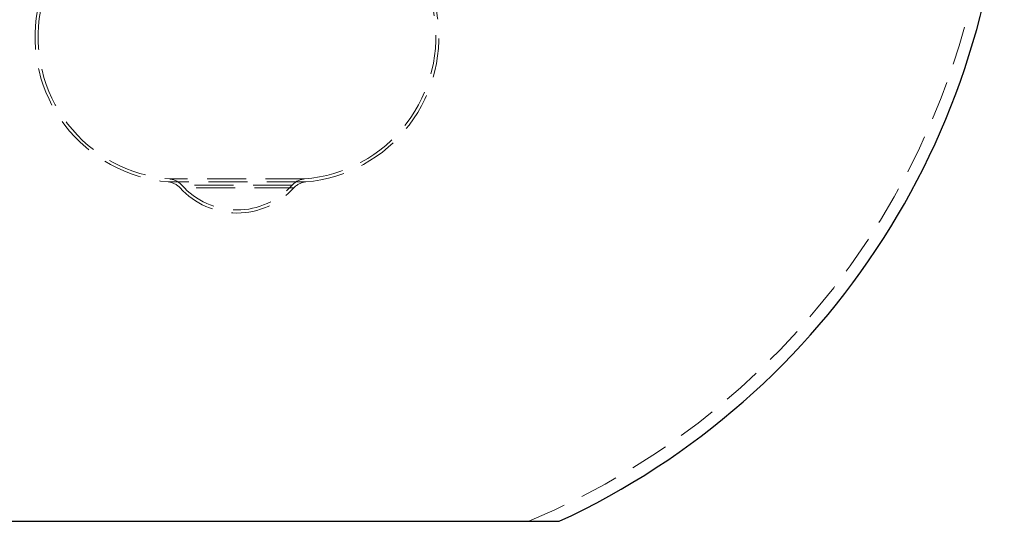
# Model space of a CAD drawing. Header units: millimetres. Extents: x 656 to 900, y 308 to 700.
# Tile 17 of 45: x 868 to 900, y 308 to 325. Entities that reach past the tile are written whole.
import ezdxf

# ---------------------------------------------------------------- set-up
doc = ezdxf.new("R2010")
doc.units = ezdxf.units.MM
doc.linetypes.add('HIDDEN', pattern=[1.905, 1.27, -0.635])

msp = doc.modelspace()

# ---------------------------------------------------------------- linework, layer by layer
at = {"color": 7, "linetype": 'HIDDEN', "lineweight": 18}
for p, q in [((877.022, 319.278), (872.54, 319.278)), ((876.978, 319.375), (872.584, 319.375)), ((876.622, 319.083), (872.933, 319.083)), ((876.571, 319.174), (872.98, 319.174))]:
    msp.add_line(p, q, dxfattribs=at)
at = {"color": 7, "linetype": 'Continuous', "lineweight": 25}
for p, q in [((864.278, 308.211), (885.066, 308.211)), ((885.066, 308.211), (885.278, 308.211))]:
    msp.add_line(p, q, dxfattribs=at)
for start, end in [(96.3273, 245.1654), (294.8346, 0)]:
    msp.add_arc((874.778, 330.899), 25, start, end, dxfattribs=at)
at = {"color": 7, "linetype": 'HIDDEN', "lineweight": 18}
for centre, radius, start, end in [((874.778, 330.899), 24.6, 92.5629, 247.2618), ((874.778, 330.899), 24.6, 292.7382, 0), ((872.944, 324.005), 4.745, 169.5807, 265.0349), ((872.944, 324.005), 4.645, 169.5807, 265.4656), ((876.611, 324.005), 4.645, 274.5344, 10.4193), ((876.611, 324.005), 4.745, 274.9651, 10.4193), ((872.482, 318.68), 0.6, 42.2134, 85.0349), ((872.53, 318.776), 0.6, 41.4656, 85.4656), ((877.026, 318.776), 0.6, 94.5344, 138.5344), ((877.074, 318.68), 0.6, 94.9651, 137.7866), ((874.778, 320.763), 2.5, 222.2134, 317.7866), ((874.778, 320.763), 2.4, 221.4656, 318.5344)]:
    msp.add_arc(centre, radius, start, end, dxfattribs=at)

doc.saveas('drawing.dxf')
